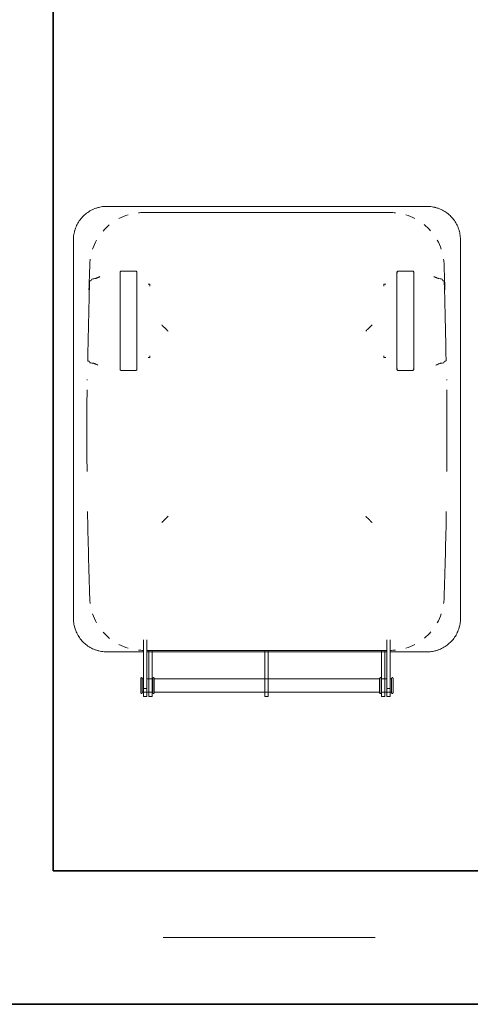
# Model space of a CAD drawing. Header units: millimetres. Extents: x -1387 to 25395, y 3819 to 34407.
# Tile 4 of 14: x 15542 to 16218, y 16470 to 17946. Entities that reach past the tile are written whole.
import ezdxf

# ---------------------------------------------------------------- set-up
doc = ezdxf.new("R2010")
doc.units = ezdxf.units.MM
doc.header["$LTSCALE"] = 100
doc.linetypes.add('Grid Line', pattern=[22.225, 12.7, -3.175, 3.175, -3.175])
for name, color, linetype, lineweight in [('A-WALL', 113, 'Continuous', 18), ('I-FURN', 30, 'Continuous', 18), ('S-GRID', 1, 'Continuous', 9)]:
    doc.layers.add(name, color=color, linetype=linetype, lineweight=lineweight)

# ---------------------------------------------------------------- blocks, each defined once
blk = doc.blocks.new('Wheelie_Bins_-_Rubbish_-_Trash_-_Refuse_-_Parametric_18029 - Paper Recycling-298177-L0 - UNIT 1')
at = {"layer": 'I-FURN'}
for p, q in [((-171.1, 728.4), (-187, 728.4)), ((-180, 735), (-185, 735)), ((-185, 723.1), (-185, 734.9)), ((-180, 734.9), (-180, 723.1)), ((-172, 735), (-177, 735)), ((-177, 710.3), (-177, 735)), ((-172, 735), (-172, 710.3)), ((-171.1, 728.1), (-171.1, 728.1)), ((169, 728.4), (-169, 728.4)), ((2, 735), (-3, 735)), ((-3, 710.3), (-3, 735)), ((2, 735), (2, 710.3)), ((169, 728.1), (169, 728.1)), ((187, 728.4), (171.1, 728.4)), ((177, 735), (172, 735)), ((172, 710.3), (172, 735)), ((177, 735), (177, 710.3)), ((185, 735), (180, 735)), ((180, 723.1), (180, 734.9)), ((185, 734.9), (185, 723.1)), ((187, 728.1), (187, 728.1)), ((-185, 651.9), (-185, 723.1)), ((-185, 723.1), (-180, 723.1)), ((-180, 723.1), (-180, 651.9)), ((-177, 666.7), (-177, 710.3)), ((-172, 710.3), (-172, 666.7)), ((-171.1, 708.8), (-171.1, 708.8)), ((-3, 666.7), (-3, 710.3)), ((2, 710.3), (2, 666.7)), ((169, 708.8), (169, 708.8)), ((172, 666.7), (172, 710.3)), ((177, 710.3), (177, 666.7)), ((180, 651.9), (180, 723.1)), ((180, 723.1), (185, 723.1)), ((185, 723.1), (185, 651.9)), ((187, 708.8), (187, 708.8)), ((-187, 708.4), (-185, 708.4)), ((-180, 708.4), (-171.1, 708.4)), ((-169, 708.4), (169, 708.4)), ((171.1, 708.4), (180, 708.4)), ((185, 708.4), (187, 708.4)), ((-185, 668), (-240, 668)), ((180, 668), (-180, 668)), ((180, 665.7), (-180, 665.7)), ((240, 668), (185, 668)), ((-185, 649.8), (-185, 651.9)), ((-180, 651.9), (-180, 649.8)), ((180, 649.8), (180, 651.9)), ((185, 651.9), (185, 649.8)), ((-290.2, 617.7), (-290.2, 50.2)), ((290.2, 50.2), (290.2, 617.7)), ((-269.6, 259.5), (-269.6, 260.4)), ((269.6, 259.5), (269.6, 260.4)), ((-220.2, 244.2), (-220.2, 243)), ((-218.5, 246), (-196.8, 246)), ((-195.3, 243.2), (-195.6, 242.9)), ((-195, 243), (-195, 244.2)), ((195, 244.2), (195, 243)), ((196.8, 246), (218.5, 246)), ((220.2, 243), (220.2, 244.2)), ((-220.2, 231.1), (-220.2, 112)), ((-195, 112), (-195, 231.1)), ((-177.6, 226.8), (-178.3, 226.8)), ((-175.5, 226.8), (-176.8, 226.8)), ((195, 231.1), (195, 112)), ((220.2, 112), (220.2, 231.1)), ((-177.6, 116.6), (-178.3, 116.6)), ((-175.5, 116.6), (-176.8, 116.6)), ((-220.2, 100.1), (-220.2, 98.9)), ((-196.8, 97.1), (-218.5, 97.1)), ((-195, 98.9), (-195, 100.1)), ((195, 100.1), (195, 98.9)), ((218.5, 97.1), (196.8, 97.1)), ((220.2, 98.9), (220.2, 100.1)), ((-240, 0), (240, 0)), ((185, 9.3), (-185, 9.3))]:
    blk.add_line(p, q, dxfattribs=at)
at = {"layer": 'I-FURN', "flags": 128}
for points in [[(-189.1, 729.2), (-189.1, 729.3), (-189.1, 729.3), (-189, 729.4), (-189, 729.4), (-189, 729.4), (-189, 729.5), (-189, 729.5), (-189, 729.6), (-189, 729.6), (-189, 729.6), (-189, 729.7), (-188.9, 729.7), (-188.9, 729.8), (-188.9, 729.8), (-188.9, 729.8), (-188.9, 729.9), (-188.8, 729.9), (-188.8, 729.9), (-188.8, 730), (-188.7, 730), (-188.7, 730), (-188.7, 730), (-188.7, 730.1), (-188.6, 730.1), (-188.6, 730.1), (-188.5, 730.1), (-188.5, 730.1), (-188.5, 730.2), (-188.4, 730.2), (-188.4, 730.2), (-188.4, 730.2), (-188.3, 730.2), (-188.3, 730.2), (-188.2, 730.2), (-188.2, 730.3), (-188.2, 730.3), (-188.1, 730.3), (-188.1, 730.3), (-188, 730.3), (-188, 730.3), (-188, 730.3), (-187.9, 730.3), (-187.9, 730.3), (-187.8, 730.3), (-187.8, 730.2), (-187.8, 730.2), (-187.7, 730.2), (-187.7, 730.2), (-187.6, 730.2), (-187.6, 730.2), (-187.6, 730.2), (-187.5, 730.1), (-187.5, 730.1), (-187.5, 730.1), (-187.4, 730.1), (-187.4, 730), (-187.4, 730), (-187.3, 730), (-187.3, 730), (-187.3, 729.9), (-187.2, 729.9), (-187.2, 729.9), (-187.2, 729.8), (-187.2, 729.8), (-187.1, 729.8), (-187.1, 729.7), (-187.1, 729.7), (-187.1, 729.7), (-187.1, 729.6), (-187.1, 729.6), (-187, 729.5), (-187, 729.5), (-187, 729.5), (-187, 729.4), (-187, 729.4), (-187, 729.3), (-187, 729.3), (-187, 729.3), (-187, 729.2)], [(-189.1, 718.4), (-189.1, 718.9), (-189.1, 719.3), (-189.1, 719.7), (-189.1, 720.2), (-189.1, 720.6), (-189.1, 721), (-189.1, 721.4), (-189.1, 721.8), (-189.1, 722.2), (-189.1, 722.6), (-189.1, 723), (-189.1, 723.4), (-189.1, 723.8), (-189.1, 724.2), (-189.1, 724.5), (-189.1, 724.9), (-189.1, 725.2), (-189.1, 725.6), (-189.1, 725.9), (-189.1, 726.2), (-189.1, 726.5), (-189.1, 726.8), (-189.1, 727), (-189.1, 727.3), (-189.1, 727.5), (-189.1, 727.8), (-189.1, 728), (-189.1, 728.2), (-189.1, 728.3), (-189.1, 728.5), (-189.1, 728.7), (-189.1, 728.8), (-189.1, 728.9), (-189.1, 729), (-189.1, 729.1), (-189.1, 729.1), (-189.1, 729.2), (-189.1, 729.2), (-189.1, 729.2)], [(-189.1, 729.2), (-189.1, 729.2), (-189.1, 729.2), (-189.1, 729.2), (-189.1, 729.1), (-189.1, 729), (-189.1, 728.9), (-189.1, 728.8), (-189.1, 728.7), (-189.1, 728.5), (-189.1, 728.4), (-189.1, 728.2), (-189.1, 728), (-189.1, 727.8), (-189.1, 727.6), (-189.1, 727.4), (-189.1, 727.1), (-189.1, 726.8), (-189.1, 726.6), (-189.1, 726.3), (-189.1, 726), (-189.1, 725.6), (-189.1, 725.3), (-189.1, 725), (-189.1, 724.6), (-189.1, 724.3), (-189.1, 723.9), (-189.1, 723.5), (-189.1, 723.1), (-189.1, 722.8), (-189.1, 722.4), (-189.1, 721.9), (-189.1, 721.5), (-189.1, 721.1), (-189.1, 720.7), (-189.1, 720.3), (-189.1, 719.8), (-189.1, 719.4), (-189.1, 719), (-189.1, 718.6), (-189.1, 718.4)], [(-187, 718.4), (-187, 718.9), (-187, 719.3), (-187, 719.7), (-187, 720.2), (-187, 720.6), (-187, 721), (-187, 721.4), (-187, 721.8), (-187, 722.2), (-187, 722.6), (-187, 723), (-187, 723.4), (-187, 723.8), (-187, 724.2), (-187, 724.5), (-187, 724.9), (-187, 725.2), (-187, 725.6), (-187, 725.9), (-187, 726.2), (-187, 726.5), (-187, 726.8), (-187, 727), (-187, 727.3), (-187, 727.5), (-187, 727.8), (-187, 728), (-187, 728.2), (-187, 728.3), (-187, 728.5), (-187, 728.7), (-187, 728.8), (-187, 728.9), (-187, 729), (-187, 729.1), (-187, 729.1), (-187, 729.2), (-187, 729.2), (-187, 729.2)], [(-187, 729.2), (-187, 729.2), (-187, 729.2), (-187, 729.2), (-187, 729.1), (-187, 729), (-187, 728.9), (-187, 728.8), (-187, 728.7), (-187, 728.5), (-187, 728.4), (-187, 728.2), (-187, 728), (-187, 727.8), (-187, 727.6), (-187, 727.4), (-187, 727.1)], [(-171.1, 729.2), (-171.1, 729.3), (-171.1, 729.3), (-171.1, 729.4), (-171, 729.4), (-171, 729.4), (-171, 729.5), (-171, 729.5), (-171, 729.6), (-171, 729.6), (-171, 729.6), (-171, 729.7), (-170.9, 729.7), (-170.9, 729.8), (-170.9, 729.8), (-170.9, 729.8), (-170.9, 729.9), (-170.8, 729.9), (-170.8, 729.9), (-170.8, 730), (-170.7, 730), (-170.7, 730), (-170.7, 730), (-170.7, 730.1), (-170.6, 730.1), (-170.6, 730.1), (-170.6, 730.1), (-170.5, 730.1), (-170.5, 730.2), (-170.4, 730.2), (-170.4, 730.2), (-170.4, 730.2), (-170.3, 730.2), (-170.3, 730.2), (-170.2, 730.2), (-170.2, 730.3), (-170.2, 730.3), (-170.1, 730.3), (-170.1, 730.3), (-170, 730.3), (-170, 730.3), (-170, 730.3), (-169.9, 730.3), (-169.9, 730.3), (-169.8, 730.3), (-169.8, 730.2), (-169.8, 730.2), (-169.7, 730.2), (-169.7, 730.2), (-169.6, 730.2), (-169.6, 730.2), (-169.6, 730.2), (-169.5, 730.1), (-169.5, 730.1), (-169.5, 730.1), (-169.4, 730.1), (-169.4, 730), (-169.4, 730), (-169.3, 730), (-169.3, 730), (-169.3, 729.9), (-169.2, 729.9), (-169.2, 729.9), (-169.2, 729.8), (-169.2, 729.8), (-169.1, 729.8), (-169.1, 729.7), (-169.1, 729.7), (-169.1, 729.7), (-169.1, 729.6), (-169.1, 729.6), (-169, 729.5), (-169, 729.5), (-169, 729.5), (-169, 729.4), (-169, 729.4), (-169, 729.3), (-169, 729.3), (-169, 729.3), (-169, 729.2)], [(-171.1, 727), (-171.1, 727.3), (-171.1, 727.5), (-171.1, 727.8), (-171.1, 728), (-171.1, 728.2), (-171.1, 728.3), (-171.1, 728.5), (-171.1, 728.7), (-171.1, 728.8), (-171.1, 728.9), (-171.1, 729), (-171.1, 729.1), (-171.1, 729.1), (-171.1, 729.2), (-171.1, 729.2), (-171.1, 729.2)], [(-171.1, 729.2), (-171.1, 729.2), (-171.1, 729.2), (-171.1, 729.2), (-171.1, 729.1), (-171.1, 729), (-171.1, 728.9), (-171.1, 728.8), (-171.1, 728.7), (-171.1, 728.5), (-171.1, 728.4), (-171.1, 728.2), (-171.1, 728), (-171.1, 727.8), (-171.1, 727.6), (-171.1, 727.4), (-171.1, 727.1), (-171.1, 726.8), (-171.1, 726.6), (-171.1, 726.3), (-171.1, 726), (-171.1, 725.6), (-171.1, 725.3), (-171.1, 725), (-171.1, 724.6), (-171.1, 724.3), (-171.1, 723.9), (-171.1, 723.5), (-171.1, 723.1), (-171.1, 722.8), (-171.1, 722.4), (-171.1, 721.9), (-171.1, 721.5), (-171.1, 721.1), (-171.1, 720.7), (-171.1, 720.3), (-171.1, 719.8), (-171.1, 719.4), (-171.1, 719), (-171.1, 718.6), (-171.1, 718.4)], [(-169, 718.4), (-169, 718.9), (-169, 719.3), (-169, 719.7), (-169, 720.2), (-169, 720.6), (-169, 721), (-169, 721.4), (-169, 721.8), (-169, 722.2), (-169, 722.6), (-169, 723), (-169, 723.4), (-169, 723.8), (-169, 724.2), (-169, 724.5), (-169, 724.9), (-169, 725.2), (-169, 725.6), (-169, 725.9), (-169, 726.2), (-169, 726.5), (-169, 726.8), (-169, 727), (-169, 727.3), (-169, 727.5), (-169, 727.8), (-169, 728), (-169, 728.2), (-169, 728.3), (-169, 728.5), (-169, 728.7), (-169, 728.8), (-169, 728.9), (-169, 729), (-169, 729.1), (-169, 729.1), (-169, 729.2), (-169, 729.2), (-169, 729.2)], [(-169, 729.2), (-169, 729.2), (-169, 729.2), (-169, 729.2), (-169, 729.1), (-169, 729), (-169, 728.9), (-169, 728.8), (-169, 728.7), (-169, 728.5), (-169, 728.4), (-169, 728.2), (-169, 728), (-169, 727.8), (-169, 727.6), (-169, 727.4), (-169, 727.1)], [(169, 729.2), (169, 729.3), (169, 729.3), (169, 729.4), (169, 729.4), (169, 729.4), (169, 729.5), (169, 729.5), (169.1, 729.6), (169.1, 729.6), (169.1, 729.6), (169.1, 729.7), (169.1, 729.7), (169.1, 729.8), (169.2, 729.8), (169.2, 729.8), (169.2, 729.9), (169.2, 729.9), (169.3, 729.9), (169.3, 730), (169.3, 730), (169.3, 730), (169.4, 730), (169.4, 730.1), (169.4, 730.1), (169.5, 730.1), (169.5, 730.1), (169.5, 730.1), (169.6, 730.2), (169.6, 730.2), (169.7, 730.2), (169.7, 730.2), (169.7, 730.2), (169.8, 730.2), (169.8, 730.2), (169.9, 730.3), (169.9, 730.3), (169.9, 730.3), (170, 730.3), (170, 730.3), (170.1, 730.3), (170.1, 730.3), (170.1, 730.3), (170.2, 730.3), (170.2, 730.3), (170.3, 730.2), (170.3, 730.2), (170.3, 730.2), (170.4, 730.2), (170.4, 730.2), (170.5, 730.2), (170.5, 730.2), (170.5, 730.1), (170.6, 730.1), (170.6, 730.1), (170.6, 730.1), (170.7, 730), (170.7, 730), (170.7, 730), (170.8, 730), (170.8, 729.9), (170.8, 729.9), (170.8, 729.9), (170.9, 729.8), (170.9, 729.8), (170.9, 729.8), (170.9, 729.7), (171, 729.7), (171, 729.7), (171, 729.6), (171, 729.6), (171, 729.5), (171, 729.5), (171, 729.5), (171, 729.4), (171, 729.4), (171.1, 729.3), (171.1, 729.3), (171.1, 729.3), (171.1, 729.2)], [(169, 727), (169, 727.3), (169, 727.5), (169, 727.8), (169, 728), (169, 728.2), (169, 728.3), (169, 728.5), (169, 728.7), (169, 728.8), (169, 728.9), (169, 729), (169, 729.1), (169, 729.1), (169, 729.2), (169, 729.2), (169, 729.2)], [(169, 729.2), (169, 729.2), (169, 729.2), (169, 729.2), (169, 729.1), (169, 729), (169, 728.9), (169, 728.8), (169, 728.7), (169, 728.5), (169, 728.4), (169, 728.2), (169, 728), (169, 727.8), (169, 727.6), (169, 727.4), (169, 727.1), (169, 726.8), (169, 726.6), (169, 726.3), (169, 726), (169, 725.6), (169, 725.3), (169, 725), (169, 724.6), (169, 724.3), (169, 723.9), (169, 723.5), (169, 723.1), (169, 722.8), (169, 722.4), (169, 721.9), (169, 721.5), (169, 721.1), (169, 720.7), (169, 720.3), (169, 719.8), (169, 719.4), (169, 719), (169, 718.6), (169, 718.4)], [(171.1, 718.4), (171.1, 718.9), (171.1, 719.3), (171.1, 719.7), (171.1, 720.2), (171.1, 720.6), (171.1, 721), (171.1, 721.4), (171.1, 721.8), (171.1, 722.2), (171.1, 722.6), (171.1, 723), (171.1, 723.4), (171.1, 723.8), (171.1, 724.2), (171.1, 724.5), (171.1, 724.9), (171.1, 725.2), (171.1, 725.6), (171.1, 725.9), (171.1, 726.2), (171.1, 726.5), (171.1, 726.8), (171.1, 727), (171.1, 727.3), (171.1, 727.5), (171.1, 727.8), (171.1, 728), (171.1, 728.2), (171.1, 728.3), (171.1, 728.5), (171.1, 728.7), (171.1, 728.8), (171.1, 728.9), (171.1, 729), (171.1, 729.1), (171.1, 729.1), (171.1, 729.2), (171.1, 729.2), (171.1, 729.2)], [(171.1, 729.2), (171.1, 729.2), (171.1, 729.2), (171.1, 729.2), (171.1, 729.1), (171.1, 729), (171.1, 728.9), (171.1, 728.8), (171.1, 728.7), (171.1, 728.5), (171.1, 728.4), (171.1, 728.2), (171.1, 728), (171.1, 727.8), (171.1, 727.6), (171.1, 727.4), (171.1, 727.1)], [(187, 729.2), (187, 729.3), (187, 729.3), (187, 729.4), (187, 729.4), (187, 729.4), (187, 729.5), (187, 729.5), (187.1, 729.6), (187.1, 729.6), (187.1, 729.6), (187.1, 729.7), (187.1, 729.7), (187.1, 729.8), (187.2, 729.8), (187.2, 729.8), (187.2, 729.9), (187.2, 729.9), (187.3, 729.9), (187.3, 730), (187.3, 730), (187.3, 730), (187.4, 730), (187.4, 730.1), (187.4, 730.1), (187.5, 730.1), (187.5, 730.1), (187.5, 730.1), (187.6, 730.2), (187.6, 730.2), (187.7, 730.2), (187.7, 730.2), (187.7, 730.2), (187.8, 730.2), (187.8, 730.2), (187.9, 730.3), (187.9, 730.3), (187.9, 730.3), (188, 730.3), (188, 730.3), (188.1, 730.3), (188.1, 730.3), (188.1, 730.3), (188.2, 730.3), (188.2, 730.3), (188.3, 730.2), (188.3, 730.2), (188.3, 730.2), (188.4, 730.2), (188.4, 730.2), (188.5, 730.2), (188.5, 730.2), (188.5, 730.1), (188.6, 730.1), (188.6, 730.1), (188.6, 730.1), (188.7, 730), (188.7, 730), (188.7, 730), (188.8, 730), (188.8, 729.9), (188.8, 729.9), (188.8, 729.9), (188.9, 729.8), (188.9, 729.8), (188.9, 729.8), (188.9, 729.7), (188.9, 729.7), (189, 729.7), (189, 729.6), (189, 729.6), (189, 729.5), (189, 729.5), (189, 729.5), (189, 729.4), (189, 729.4), (189.1, 729.3), (189.1, 729.3), (189.1, 729.3), (189.1, 729.2)], [(187, 727), (187, 727.3), (187, 727.5), (187, 727.8), (187, 728), (187, 728.2), (187, 728.3), (187, 728.5), (187, 728.7), (187, 728.8), (187, 728.9), (187, 729), (187, 729.1), (187, 729.1), (187, 729.2), (187, 729.2), (187, 729.2)], [(187, 729.2), (187, 729.2), (187, 729.2), (187, 729.2), (187, 729.1), (187, 729), (187, 728.9), (187, 728.8), (187, 728.7), (187, 728.5), (187, 728.4), (187, 728.2), (187, 728), (187, 727.8), (187, 727.6), (187, 727.4), (187, 727.1), (187, 726.8), (187, 726.6), (187, 726.3), (187, 726), (187, 725.6), (187, 725.3), (187, 725), (187, 724.6), (187, 724.3), (187, 723.9), (187, 723.5), (187, 723.1), (187, 722.8), (187, 722.4), (187, 721.9), (187, 721.5), (187, 721.1), (187, 720.7), (187, 720.3), (187, 719.8), (187, 719.4), (187, 719), (187, 718.6), (187, 718.4)], [(189.1, 718.4), (189.1, 718.9), (189.1, 719.3), (189.1, 719.7), (189.1, 720.2), (189.1, 720.6), (189.1, 721), (189.1, 721.4), (189.1, 721.8), (189.1, 722.2), (189.1, 722.6), (189.1, 723), (189.1, 723.4), (189.1, 723.8), (189.1, 724.2), (189.1, 724.5), (189.1, 724.9), (189.1, 725.2), (189.1, 725.6), (189.1, 725.9), (189.1, 726.2), (189.1, 726.5), (189.1, 726.8), (189.1, 727), (189.1, 727.3), (189.1, 727.5), (189.1, 727.8), (189.1, 728), (189.1, 728.2), (189.1, 728.3), (189.1, 728.5), (189.1, 728.7), (189.1, 728.8), (189.1, 728.9), (189.1, 729), (189.1, 729.1), (189.1, 729.1), (189.1, 729.2), (189.1, 729.2), (189.1, 729.2)], [(189.1, 729.2), (189.1, 729.2), (189.1, 729.2), (189.1, 729.2), (189.1, 729.1), (189.1, 729), (189.1, 728.9), (189.1, 728.8), (189.1, 728.7), (189.1, 728.5), (189.1, 728.4), (189.1, 728.2), (189.1, 728), (189.1, 727.8), (189.1, 727.6), (189.1, 727.4), (189.1, 727.1), (189.1, 726.8), (189.1, 726.6), (189.1, 726.3), (189.1, 726), (189.1, 725.6), (189.1, 725.3), (189.1, 725), (189.1, 724.6), (189.1, 724.3), (189.1, 723.9), (189.1, 723.5), (189.1, 723.1), (189.1, 722.8), (189.1, 722.4), (189.1, 721.9), (189.1, 721.5), (189.1, 721.1), (189.1, 720.7), (189.1, 720.3), (189.1, 719.8), (189.1, 719.4), (189.1, 719), (189.1, 718.6), (189.1, 718.4)], [(-189.1, 718.4), (-189.1, 718), (-189.1, 717.6), (-189.1, 717.1), (-189.1, 716.7), (-189.1, 716.3), (-189.1, 715.9), (-189.1, 715.5), (-189.1, 715), (-189.1, 714.6), (-189.1, 714.2), (-189.1, 713.8), (-189.1, 713.4), (-189.1, 713.1), (-189.1, 712.7), (-189.1, 712.3), (-189.1, 712), (-189.1, 711.6), (-189.1, 711.3), (-189.1, 711), (-189.1, 710.7), (-189.1, 710.4), (-189.1, 710.1), (-189.1, 709.8), (-189.1, 709.6), (-189.1, 709.3), (-189.1, 709.1), (-189.1, 708.9), (-189.1, 708.7), (-189.1, 708.5), (-189.1, 708.4), (-189.1, 708.2), (-189.1, 708.1), (-189.1, 708), (-189.1, 707.9), (-189.1, 707.8), (-189.1, 707.7), (-189.1, 707.7), (-189.1, 707.6), (-189.1, 707.6)], [(-189.1, 707.6), (-189.1, 707.6), (-189.1, 707.7), (-189.1, 707.7), (-189.1, 707.8), (-189.1, 707.8), (-189.1, 707.9), (-189.1, 708.1), (-189.1, 708.2), (-189.1, 708.3), (-189.1, 708.5), (-189.1, 708.7), (-189.1, 708.9), (-189.1, 709.1), (-189.1, 709.3), (-189.1, 709.5), (-189.1, 709.8), (-189.1, 710), (-189.1, 710.3), (-189.1, 710.6), (-189.1, 710.9), (-189.1, 711.2), (-189.1, 711.6), (-189.1, 711.9), (-189.1, 712.2), (-189.1, 712.6), (-189.1, 713), (-189.1, 713.3), (-189.1, 713.7), (-189.1, 714.1), (-189.1, 714.5), (-189.1, 714.9), (-189.1, 715.3), (-189.1, 715.8), (-189.1, 716.2), (-189.1, 716.6), (-189.1, 717), (-189.1, 717.5), (-189.1, 717.9), (-189.1, 718.3), (-189.1, 718.4)], [(-187, 707.6), (-187, 707.6), (-187, 707.7), (-187, 707.7), (-187, 707.8), (-187, 707.8), (-187, 707.9), (-187, 708.1), (-187, 708.2), (-187, 708.3), (-187, 708.5), (-187, 708.7), (-187, 708.9), (-187, 709.1), (-187, 709.3), (-187, 709.5), (-187, 709.8), (-187, 710), (-187, 710.3), (-187, 710.6), (-187, 710.9), (-187, 711.2), (-187, 711.6), (-187, 711.9), (-187, 712.2), (-187, 712.6), (-187, 713), (-187, 713.3), (-187, 713.7), (-187, 714.1), (-187, 714.5), (-187, 714.9), (-187, 715.3), (-187, 715.8), (-187, 716.2), (-187, 716.6), (-187, 717), (-187, 717.5), (-187, 717.9), (-187, 718.3), (-187, 718.4)], [(-187, 709.8), (-187, 709.6), (-187, 709.3), (-187, 709.1), (-187, 708.9), (-187, 708.7), (-187, 708.5), (-187, 708.4), (-187, 708.2), (-187, 708.1), (-187, 708), (-187, 707.9), (-187, 707.8), (-187, 707.7), (-187, 707.7), (-187, 707.6), (-187, 707.6)], [(-171.1, 718.4), (-171.1, 718), (-171.1, 717.6), (-171.1, 717.1), (-171.1, 716.7), (-171.1, 716.3), (-171.1, 715.9), (-171.1, 715.5), (-171.1, 715), (-171.1, 714.6), (-171.1, 714.2), (-171.1, 713.8), (-171.1, 713.4), (-171.1, 713.1), (-171.1, 712.7), (-171.1, 712.3), (-171.1, 712), (-171.1, 711.6), (-171.1, 711.3), (-171.1, 711), (-171.1, 710.7), (-171.1, 710.4), (-171.1, 710.1), (-171.1, 709.8), (-171.1, 709.6), (-171.1, 709.3), (-171.1, 709.1), (-171.1, 708.9), (-171.1, 708.7), (-171.1, 708.5), (-171.1, 708.4), (-171.1, 708.2), (-171.1, 708.1), (-171.1, 708), (-171.1, 707.9), (-171.1, 707.8), (-171.1, 707.7), (-171.1, 707.7), (-171.1, 707.6), (-171.1, 707.6)], [(-171.1, 707.6), (-171.1, 707.6), (-171.1, 707.7), (-171.1, 707.7), (-171.1, 707.8), (-171.1, 707.8), (-171.1, 707.9), (-171.1, 708.1), (-171.1, 708.2), (-171.1, 708.3), (-171.1, 708.5), (-171.1, 708.7), (-171.1, 708.9), (-171.1, 709.1), (-171.1, 709.3), (-171.1, 709.5), (-171.1, 709.8)], [(-169, 707.6), (-169, 707.6), (-169, 707.7), (-169, 707.7), (-169, 707.8), (-169, 707.8), (-169, 707.9), (-169, 708.1), (-169, 708.2), (-169, 708.3), (-169, 708.5), (-169, 708.7), (-169, 708.9), (-169, 709.1), (-169, 709.3), (-169, 709.5), (-169, 709.8), (-169, 710), (-169, 710.3), (-169, 710.6), (-169, 710.9), (-169, 711.2), (-169, 711.6), (-169, 711.9), (-169, 712.2), (-169, 712.6), (-169, 713), (-169, 713.3), (-169, 713.7), (-169, 714.1), (-169, 714.5), (-169, 714.9), (-169, 715.3), (-169, 715.8), (-169, 716.2), (-169, 716.6), (-169, 717), (-169, 717.5), (-169, 717.9), (-169, 718.3), (-169, 718.4)], [(-169, 709.8), (-169, 709.6), (-169, 709.3), (-169, 709.1), (-169, 708.9), (-169, 708.7), (-169, 708.5), (-169, 708.4), (-169, 708.2), (-169, 708.1), (-169, 708), (-169, 707.9), (-169, 707.8), (-169, 707.7), (-169, 707.7), (-169, 707.6), (-169, 707.6)], [(169, 718.4), (169, 718), (169, 717.6), (169, 717.1), (169, 716.7), (169, 716.3), (169, 715.9), (169, 715.5), (169, 715), (169, 714.6), (169, 714.2), (169, 713.8), (169, 713.4), (169, 713.1), (169, 712.7), (169, 712.3), (169, 712), (169, 711.6), (169, 711.3), (169, 711), (169, 710.7), (169, 710.4), (169, 710.1), (169, 709.8), (169, 709.6), (169, 709.3), (169, 709.1), (169, 708.9), (169, 708.7), (169, 708.5), (169, 708.4), (169, 708.2), (169, 708.1), (169, 708), (169, 707.9), (169, 707.8), (169, 707.7), (169, 707.7), (169, 707.6), (169, 707.6)], [(169, 707.6), (169, 707.6), (169, 707.7), (169, 707.7), (169, 707.8), (169, 707.8), (169, 707.9), (169, 708.1), (169, 708.2), (169, 708.3), (169, 708.5), (169, 708.7), (169, 708.9), (169, 709.1), (169, 709.3), (169, 709.5), (169, 709.8)], [(171.1, 707.6), (171.1, 707.6), (171.1, 707.7), (171.1, 707.7), (171.1, 707.8), (171.1, 707.8), (171.1, 707.9), (171.1, 708.1), (171.1, 708.2), (171.1, 708.3), (171.1, 708.5), (171.1, 708.7), (171.1, 708.9), (171.1, 709.1), (171.1, 709.3), (171.1, 709.5), (171.1, 709.8), (171.1, 710), (171.1, 710.3), (171.1, 710.6), (171.1, 710.9), (171.1, 711.2), (171.1, 711.6), (171.1, 711.9), (171.1, 712.2), (171.1, 712.6), (171.1, 713), (171.1, 713.3), (171.1, 713.7), (171.1, 714.1), (171.1, 714.5), (171.1, 714.9), (171.1, 715.3), (171.1, 715.8), (171.1, 716.2), (171.1, 716.6), (171.1, 717), (171.1, 717.5), (171.1, 717.9), (171.1, 718.3), (171.1, 718.4)], [(171.1, 709.8), (171.1, 709.6), (171.1, 709.3), (171.1, 709.1), (171.1, 708.9), (171.1, 708.7), (171.1, 708.5), (171.1, 708.4), (171.1, 708.2), (171.1, 708.1), (171.1, 708), (171.1, 707.9), (171.1, 707.8), (171.1, 707.7), (171.1, 707.7), (171.1, 707.6), (171.1, 707.6)], [(187, 718.4), (187, 718), (187, 717.6), (187, 717.1), (187, 716.7), (187, 716.3), (187, 715.9), (187, 715.5), (187, 715), (187, 714.6), (187, 714.2), (187, 713.8), (187, 713.4), (187, 713.1), (187, 712.7), (187, 712.3), (187, 712), (187, 711.6), (187, 711.3), (187, 711), (187, 710.7), (187, 710.4), (187, 710.1), (187, 709.8), (187, 709.6), (187, 709.3), (187, 709.1), (187, 708.9), (187, 708.7), (187, 708.5), (187, 708.4), (187, 708.2), (187, 708.1), (187, 708), (187, 707.9), (187, 707.8), (187, 707.7), (187, 707.7), (187, 707.6), (187, 707.6)], [(187, 707.6), (187, 707.6), (187, 707.7), (187, 707.7), (187, 707.8), (187, 707.8), (187, 707.9), (187, 708.1), (187, 708.2), (187, 708.3), (187, 708.5), (187, 708.7), (187, 708.9), (187, 709.1), (187, 709.3), (187, 709.5), (187, 709.8)], [(189.1, 718.4), (189.1, 718), (189.1, 717.6), (189.1, 717.1), (189.1, 716.7), (189.1, 716.3), (189.1, 715.9), (189.1, 715.5), (189.1, 715), (189.1, 714.6), (189.1, 714.2), (189.1, 713.8), (189.1, 713.4), (189.1, 713.1), (189.1, 712.7), (189.1, 712.3), (189.1, 712), (189.1, 711.6), (189.1, 711.3), (189.1, 711), (189.1, 710.7), (189.1, 710.4), (189.1, 710.1), (189.1, 709.8), (189.1, 709.6), (189.1, 709.3), (189.1, 709.1), (189.1, 708.9), (189.1, 708.7), (189.1, 708.5), (189.1, 708.4), (189.1, 708.2), (189.1, 708.1), (189.1, 708), (189.1, 707.9), (189.1, 707.8), (189.1, 707.7), (189.1, 707.7), (189.1, 707.6), (189.1, 707.6)], [(189.1, 707.6), (189.1, 707.6), (189.1, 707.7), (189.1, 707.7), (189.1, 707.8), (189.1, 707.8), (189.1, 707.9), (189.1, 708.1), (189.1, 708.2), (189.1, 708.3), (189.1, 708.5), (189.1, 708.7), (189.1, 708.9), (189.1, 709.1), (189.1, 709.3), (189.1, 709.5), (189.1, 709.8), (189.1, 710), (189.1, 710.3), (189.1, 710.6), (189.1, 710.9), (189.1, 711.2), (189.1, 711.6), (189.1, 711.9), (189.1, 712.2), (189.1, 712.6), (189.1, 713), (189.1, 713.3), (189.1, 713.7), (189.1, 714.1), (189.1, 714.5), (189.1, 714.9), (189.1, 715.3), (189.1, 715.8), (189.1, 716.2), (189.1, 716.6), (189.1, 717), (189.1, 717.5), (189.1, 717.9), (189.1, 718.3), (189.1, 718.4)], [(-187, 707.6), (-187, 707.6), (-187, 707.6), (-187, 707.5), (-187, 707.5), (-187, 707.4), (-187, 707.4), (-187, 707.3), (-187.1, 707.3), (-187.1, 707.3), (-187.1, 707.2), (-187.1, 707.2), (-187.1, 707.2), (-187.1, 707.1), (-187.2, 707.1), (-187.2, 707.1), (-187.2, 707), (-187.2, 707), (-187.3, 707), (-187.3, 706.9), (-187.3, 706.9), (-187.3, 706.9), (-187.4, 706.8), (-187.4, 706.8), (-187.4, 706.8), (-187.5, 706.8), (-187.5, 706.7), (-187.5, 706.7), (-187.6, 706.7), (-187.6, 706.7), (-187.7, 706.7), (-187.7, 706.7), (-187.7, 706.6), (-187.8, 706.6), (-187.8, 706.6), (-187.9, 706.6), (-187.9, 706.6), (-187.9, 706.6), (-188, 706.6), (-188, 706.6), (-188.1, 706.6), (-188.1, 706.6), (-188.1, 706.6), (-188.2, 706.6), (-188.2, 706.6), (-188.3, 706.6), (-188.3, 706.6), (-188.3, 706.7), (-188.4, 706.7), (-188.4, 706.7), (-188.5, 706.7), (-188.5, 706.7), (-188.5, 706.7), (-188.6, 706.8), (-188.6, 706.8), (-188.6, 706.8), (-188.7, 706.8), (-188.7, 706.9), (-188.7, 706.9), (-188.8, 706.9), (-188.8, 706.9), (-188.8, 707), (-188.8, 707), (-188.9, 707), (-188.9, 707.1), (-188.9, 707.1), (-188.9, 707.1), (-188.9, 707.2), (-189, 707.2), (-189, 707.3), (-189, 707.3), (-189, 707.3), (-189, 707.4), (-189, 707.4), (-189, 707.4), (-189, 707.5), (-189.1, 707.5), (-189.1, 707.6), (-189.1, 707.6), (-189.1, 707.6)], [(-169, 707.6), (-169, 707.6), (-169, 707.6), (-169, 707.5), (-169, 707.5), (-169, 707.4), (-169, 707.4), (-169, 707.3), (-169.1, 707.3), (-169.1, 707.3), (-169.1, 707.2), (-169.1, 707.2), (-169.1, 707.2), (-169.1, 707.1), (-169.2, 707.1), (-169.2, 707.1), (-169.2, 707), (-169.2, 707), (-169.3, 707), (-169.3, 706.9), (-169.3, 706.9), (-169.3, 706.9), (-169.4, 706.8), (-169.4, 706.8), (-169.4, 706.8), (-169.5, 706.8), (-169.5, 706.7), (-169.5, 706.7), (-169.6, 706.7), (-169.6, 706.7), (-169.7, 706.7), (-169.7, 706.7), (-169.7, 706.6), (-169.8, 706.6), (-169.8, 706.6), (-169.9, 706.6), (-169.9, 706.6), (-169.9, 706.6), (-170, 706.6), (-170, 706.6), (-170.1, 706.6), (-170.1, 706.6), (-170.1, 706.6), (-170.2, 706.6), (-170.2, 706.6), (-170.3, 706.6), (-170.3, 706.6), (-170.3, 706.7), (-170.4, 706.7), (-170.4, 706.7), (-170.5, 706.7), (-170.5, 706.7), (-170.5, 706.7), (-170.6, 706.8), (-170.6, 706.8), (-170.6, 706.8), (-170.7, 706.8), (-170.7, 706.9), (-170.7, 706.9), (-170.8, 706.9), (-170.8, 706.9), (-170.8, 707), (-170.8, 707), (-170.9, 707), (-170.9, 707.1), (-170.9, 707.1), (-170.9, 707.1), (-171, 707.2), (-171, 707.2), (-171, 707.3), (-171, 707.3), (-171, 707.3), (-171, 707.4), (-171, 707.4), (-171, 707.4), (-171, 707.5), (-171.1, 707.5), (-171.1, 707.6), (-171.1, 707.6), (-171.1, 707.6)], [(171.1, 707.6), (171.1, 707.6), (171.1, 707.6), (171.1, 707.5), (171, 707.5), (171, 707.4), (171, 707.4), (171, 707.3), (171, 707.3), (171, 707.3), (171, 707.2), (171, 707.2), (170.9, 707.2), (170.9, 707.1), (170.9, 707.1), (170.9, 707.1), (170.9, 707), (170.8, 707), (170.8, 707), (170.8, 706.9), (170.7, 706.9), (170.7, 706.9), (170.7, 706.8), (170.7, 706.8), (170.6, 706.8), (170.6, 706.8), (170.6, 706.7), (170.5, 706.7), (170.5, 706.7), (170.4, 706.7), (170.4, 706.7), (170.4, 706.7), (170.3, 706.6), (170.3, 706.6), (170.2, 706.6), (170.2, 706.6), (170.2, 706.6), (170.1, 706.6), (170.1, 706.6), (170, 706.6), (170, 706.6), (170, 706.6), (169.9, 706.6), (169.9, 706.6), (169.8, 706.6), (169.8, 706.6), (169.8, 706.6), (169.7, 706.7), (169.7, 706.7), (169.6, 706.7), (169.6, 706.7), (169.6, 706.7), (169.5, 706.7), (169.5, 706.8), (169.5, 706.8), (169.4, 706.8), (169.4, 706.8), (169.4, 706.9), (169.3, 706.9), (169.3, 706.9), (169.3, 706.9), (169.2, 707), (169.2, 707), (169.2, 707), (169.2, 707.1), (169.1, 707.1), (169.1, 707.1), (169.1, 707.2), (169.1, 707.2), (169.1, 707.3), (169.1, 707.3), (169, 707.3), (169, 707.4), (169, 707.4), (169, 707.4), (169, 707.5), (169, 707.5), (169, 707.6), (169, 707.6), (169, 707.6)], [(189.1, 707.6), (189.1, 707.6), (189.1, 707.6), (189, 707.5), (189, 707.5), (189, 707.4), (189, 707.4), (189, 707.3), (189, 707.3), (189, 707.3), (189, 707.2), (189, 707.2), (188.9, 707.2), (188.9, 707.1), (188.9, 707.1), (188.9, 707.1), (188.9, 707), (188.8, 707), (188.8, 707), (188.8, 706.9), (188.7, 706.9), (188.7, 706.9), (188.7, 706.8), (188.7, 706.8), (188.6, 706.8), (188.6, 706.8), (188.5, 706.7), (188.5, 706.7), (188.5, 706.7), (188.4, 706.7), (188.4, 706.7), (188.4, 706.7), (188.3, 706.6), (188.3, 706.6), (188.2, 706.6), (188.2, 706.6), (188.2, 706.6), (188.1, 706.6), (188.1, 706.6), (188, 706.6), (188, 706.6), (188, 706.6), (187.9, 706.6), (187.9, 706.6), (187.8, 706.6), (187.8, 706.6), (187.8, 706.6), (187.7, 706.7), (187.7, 706.7), (187.6, 706.7), (187.6, 706.7), (187.6, 706.7), (187.5, 706.7), (187.5, 706.8), (187.5, 706.8), (187.4, 706.8), (187.4, 706.8), (187.4, 706.9), (187.3, 706.9), (187.3, 706.9), (187.3, 706.9), (187.2, 707), (187.2, 707), (187.2, 707), (187.2, 707.1), (187.1, 707.1), (187.1, 707.1), (187.1, 707.2), (187.1, 707.2), (187.1, 707.3), (187.1, 707.3), (187, 707.3), (187, 707.4), (187, 707.4), (187, 707.4), (187, 707.5), (187, 707.5), (187, 707.6), (187, 707.6), (187, 707.6)], [(-240, 668), (-242, 667.9), (-244, 667.8), (-246, 667.6), (-248, 667.3), (-250, 667), (-251.9, 666.5), (-253.9, 666), (-255.8, 665.4), (-257.7, 664.8), (-259.6, 664), (-261.4, 663.2), (-263.2, 662.3), (-265, 661.3), (-266.7, 660.3), (-268.4, 659.2), (-270, 658), (-271.6, 656.8), (-273.1, 655.5), (-274.6, 654.2), (-276, 652.7), (-277.4, 651.3), (-278.7, 649.7), (-280, 648.2), (-281.2, 646.6), (-282.3, 644.9), (-283.3, 643.2), (-284.3, 641.4), (-285.2, 639.6), (-286.1, 637.8), (-286.8, 635.9), (-287.5, 634.1), (-288.1, 632.1), (-288.7, 630.2), (-289.1, 628.3), (-289.5, 626.3), (-289.8, 624.3), (-290, 622.3), (-290.2, 620.3), (-290.2, 618.3), (-290.2, 617.7)], [(290.2, 617.7), (290.2, 619.7), (290.1, 621.8), (289.9, 623.8), (289.6, 625.7), (289.2, 627.7), (288.8, 629.7), (288.3, 631.6), (287.7, 633.5), (287, 635.4), (286.3, 637.3), (285.5, 639.1), (284.6, 640.9), (283.6, 642.7), (282.6, 644.4), (281.5, 646.1), (280.3, 647.7), (279.1, 649.3), (277.8, 650.9), (276.4, 652.3), (275, 653.8), (273.5, 655.1), (272, 656.5), (270.4, 657.7), (268.8, 658.9), (267.1, 660), (265.4, 661.1), (263.7, 662), (261.9, 663), (260.1, 663.8), (258.2, 664.6), (256.3, 665.3), (254.4, 665.9), (252.5, 666.4), (250.5, 666.9), (248.5, 667.2), (246.6, 667.5), (244.6, 667.8), (242.6, 667.9), (240.5, 668), (240, 668)], [(-219.9, 243.2), (-220.1, 243.6), (-220.2, 244), (-220.2, 244.4), (-220.1, 244.8), (-219.9, 245.2), (-219.6, 245.5), (-219.3, 245.8), (-218.9, 245.9), (-218.5, 246)], [(-220.2, 243), (-220.2, 242.9), (-220.2, 242.8), (-220.2, 242.7), (-220.2, 242.6), (-220.2, 242.4), (-220.2, 242.3), (-220.2, 242.1), (-220.2, 241.9), (-220.2, 241.6), (-220.2, 241.4), (-220.2, 241.2), (-220.2, 240.9), (-220.2, 240.6), (-220.2, 240.3), (-220.2, 240), (-220.2, 239.6), (-220.2, 239.3), (-220.2, 238.9), (-220.2, 238.6), (-220.2, 238.2), (-220.2, 237.8), (-220.2, 237.4), (-220.2, 237), (-220.2, 236.6), (-220.2, 236.1), (-220.2, 235.7), (-220.2, 235.2), (-220.2, 234.8), (-220.2, 234.3), (-220.2, 233.9), (-220.2, 233.4), (-220.2, 232.9), (-220.2, 232.4), (-220.2, 232), (-220.2, 231.5), (-220.2, 231.1)], [(-196.8, 246), (-196.3, 245.9), (-195.9, 245.8), (-195.6, 245.5), (-195.3, 245.2), (-195.1, 244.8), (-195, 244.4), (-195, 244), (-195.1, 243.6)], [(-195, 231.1), (-195, 231.6), (-195, 232.1), (-195, 232.6), (-195, 233), (-195, 233.5), (-195, 234), (-195, 234.4), (-195, 234.9), (-195, 235.3), (-195, 235.8), (-195, 236.2), (-195, 236.7), (-195, 237.1), (-195, 237.5), (-195, 237.9), (-195, 238.3), (-195, 238.7), (-195, 239), (-195, 239.4), (-195, 239.7), (-195, 240.1), (-195, 240.4), (-195, 240.7), (-195, 240.9), (-195, 241.2), (-195, 241.5), (-195, 241.7), (-195, 241.9), (-195, 242.1), (-195, 242.3), (-195, 242.5), (-195, 242.6), (-195, 242.7), (-195, 242.8), (-195, 242.9), (-195, 243)], [(195.3, 243.2), (195.1, 243.6), (195, 244), (195, 244.4), (195.1, 244.8), (195.3, 245.2), (195.6, 245.5), (195.9, 245.8), (196.3, 245.9), (196.8, 246)], [(195, 243), (195, 242.9), (195, 242.8), (195, 242.7), (195, 242.6), (195, 242.4), (195, 242.3), (195, 242.1), (195, 241.9), (195, 241.6), (195, 241.4), (195, 241.2), (195, 240.9), (195, 240.6), (195, 240.3), (195, 240), (195, 239.6), (195, 239.3), (195, 238.9), (195, 238.6), (195, 238.2), (195, 237.8), (195, 237.4), (195, 237), (195, 236.6), (195, 236.1), (195, 235.7), (195, 235.2), (195, 234.8), (195, 234.3), (195, 233.9), (195, 233.4), (195, 232.9), (195, 232.4), (195, 232), (195, 231.5), (195, 231.1)], [(218.5, 246), (218.9, 245.9), (219.3, 245.8), (219.6, 245.5), (219.9, 245.2), (220.1, 244.8), (220.2, 244.4), (220.2, 244), (220.1, 243.6), (219.9, 243.2)], [(220.2, 231.1), (220.2, 231.6), (220.2, 232.1), (220.2, 232.6), (220.2, 233), (220.2, 233.5), (220.2, 234), (220.2, 234.4), (220.2, 234.9), (220.2, 235.3), (220.2, 235.8), (220.2, 236.2), (220.2, 236.7), (220.2, 237.1), (220.2, 237.5), (220.2, 237.9), (220.2, 238.3), (220.2, 238.7), (220.2, 239), (220.2, 239.4), (220.2, 239.7), (220.2, 240.1), (220.2, 240.4), (220.2, 240.7), (220.2, 240.9), (220.2, 241.2), (220.2, 241.5), (220.2, 241.7), (220.2, 241.9), (220.2, 242.1), (220.2, 242.3), (220.2, 242.5), (220.2, 242.6), (220.2, 242.7), (220.2, 242.8), (220.2, 242.9), (220.2, 243)], [(-265.5, 234.1), (-266, 233.1), (-266.5, 232.1)], [(266.5, 232.1), (266, 233.1), (265.5, 234.1)], [(-263.7, 111.3), (-263.2, 110.3), (-262.6, 109.3)], [(-220.2, 112), (-220.2, 111.5), (-220.2, 111), (-220.2, 110.5), (-220.2, 110.1), (-220.2, 109.6), (-220.2, 109.1), (-220.2, 108.7), (-220.2, 108.2), (-220.2, 107.7), (-220.2, 107.3), (-220.2, 106.9), (-220.2, 106.4), (-220.2, 106), (-220.2, 105.6), (-220.2, 105.2), (-220.2, 104.8), (-220.2, 104.4), (-220.2, 104.1), (-220.2, 103.7), (-220.2, 103.4), (-220.2, 103), (-220.2, 102.7), (-220.2, 102.4), (-220.2, 102.1), (-220.2, 101.9), (-220.2, 101.6), (-220.2, 101.4), (-220.2, 101.2), (-220.2, 101), (-220.2, 100.8), (-220.2, 100.6), (-220.2, 100.5), (-220.2, 100.4), (-220.2, 100.2), (-220.2, 100.2), (-220.2, 100.1)], [(-195, 100.1), (-195, 100.2), (-195, 100.3), (-195, 100.4), (-195, 100.5), (-195, 100.7), (-195, 100.8), (-195, 101), (-195, 101.2), (-195, 101.4), (-195, 101.7), (-195, 101.9), (-195, 102.2), (-195, 102.5), (-195, 102.8), (-195, 103.1), (-195, 103.4), (-195, 103.8), (-195, 104.1), (-195, 104.5), (-195, 104.9), (-195, 105.3), (-195, 105.7), (-195, 106.1), (-195, 106.5), (-195, 107), (-195, 107.4), (-195, 107.8), (-195, 108.3), (-195, 108.8), (-195, 109.2), (-195, 109.7), (-195, 110.2), (-195, 110.6), (-195, 111.1), (-195, 111.6), (-195, 112)], [(195, 112), (195, 111.5), (195, 111), (195, 110.5), (195, 110.1), (195, 109.6), (195, 109.1), (195, 108.7), (195, 108.2), (195, 107.7), (195, 107.3), (195, 106.9), (195, 106.4), (195, 106), (195, 105.6), (195, 105.2), (195, 104.8), (195, 104.4), (195, 104.1), (195, 103.7), (195, 103.4), (195, 103), (195, 102.7), (195, 102.4), (195, 102.1), (195, 101.9), (195, 101.6), (195, 101.4), (195, 101.2), (195, 101), (195, 100.8), (195, 100.6), (195, 100.5), (195, 100.4), (195, 100.2), (195, 100.2), (195, 100.1)], [(220.2, 100.1), (220.2, 100.2), (220.2, 100.3), (220.2, 100.4), (220.2, 100.5), (220.2, 100.7), (220.2, 100.8), (220.2, 101), (220.2, 101.2), (220.2, 101.4), (220.2, 101.7), (220.2, 101.9), (220.2, 102.2), (220.2, 102.5), (220.2, 102.8), (220.2, 103.1), (220.2, 103.4), (220.2, 103.8), (220.2, 104.1), (220.2, 104.5), (220.2, 104.9), (220.2, 105.3), (220.2, 105.7), (220.2, 106.1), (220.2, 106.5), (220.2, 107), (220.2, 107.4), (220.2, 107.8), (220.2, 108.3), (220.2, 108.8), (220.2, 109.2), (220.2, 109.7), (220.2, 110.2), (220.2, 110.6), (220.2, 111.1), (220.2, 111.6), (220.2, 112)], [(262.6, 109.3), (263.2, 110.3), (263.7, 111.3)], [(-218.5, 97.1), (-218.9, 97.2), (-219.3, 97.3), (-219.6, 97.6), (-219.9, 97.9), (-220.1, 98.3), (-220.2, 98.7), (-220.2, 99.1), (-220.1, 99.5), (-219.9, 99.9)], [(-195.1, 99.5), (-195, 99.1), (-195, 98.7), (-195.1, 98.3), (-195.3, 97.9), (-195.6, 97.6), (-195.9, 97.3), (-196.3, 97.2), (-196.8, 97.1)], [(196.8, 97.1), (196.3, 97.2), (195.9, 97.3), (195.6, 97.6), (195.3, 97.9), (195.1, 98.3), (195, 98.7), (195, 99.1), (195.1, 99.5), (195.3, 99.9)], [(219.9, 99.9), (220.1, 99.5), (220.2, 99.1), (220.2, 98.7), (220.1, 98.3), (219.9, 97.9), (219.6, 97.6), (219.3, 97.3), (218.9, 97.2), (218.5, 97.1)], [(-290.2, 50.2), (-290.2, 48.2), (-290.1, 46.2), (-289.9, 44.2), (-289.6, 42.2), (-289.2, 40.3), (-288.8, 38.3), (-288.3, 36.4), (-287.7, 34.4), (-287, 32.5), (-286.3, 30.7), (-285.5, 28.8), (-284.6, 27), (-283.6, 25.3), (-282.6, 23.6), (-281.5, 21.9), (-280.3, 20.2), (-279.1, 18.6), (-277.8, 17.1), (-276.4, 15.6), (-275, 14.2), (-273.5, 12.8), (-272, 11.5), (-270.4, 10.3), (-268.8, 9.1), (-267.1, 8), (-265.4, 6.9), (-263.7, 5.9), (-261.9, 5), (-260.1, 4.2), (-258.2, 3.4), (-256.3, 2.7), (-254.4, 2.1), (-252.5, 1.6), (-250.5, 1.1), (-248.5, 0.7), (-246.6, 0.4), (-244.6, 0.2), (-242.6, 0.1), (-240.5, 0), (-240, 0)], [(240, 0), (242, 0), (244, 0.2), (246, 0.4), (248, 0.6), (250, 1), (251.9, 1.4), (253.9, 2), (255.8, 2.6), (257.7, 3.2), (259.6, 4), (261.4, 4.8), (263.2, 5.7), (265, 6.6), (266.7, 7.7), (268.4, 8.8), (270, 9.9), (271.6, 11.2), (273.1, 12.5), (274.6, 13.8), (276, 15.2), (277.4, 16.7), (278.7, 18.2), (280, 19.8), (281.2, 21.4), (282.3, 23.1), (283.3, 24.8), (284.3, 26.6), (285.2, 28.4), (286.1, 30.2), (286.8, 32), (287.5, 33.9), (288.1, 35.8), (288.7, 37.8), (289.1, 39.7), (289.5, 41.7), (289.8, 43.7), (290, 45.7), (290.2, 47.7), (290.2, 49.7), (290.2, 50.2)]]:
    blk.add_lwpolyline(points, dxfattribs=at)
at = {"layer": 'I-FURN'}
for centre, radius, start, end in [((-240, 617.7), 50.2, 103.6858, 109.529), ((-185, 585), 80.7, 90, 95.5681), ((185, 585), 80.7, 84.4319, 90), ((240, 617.7), 50.2, 70.471, 76.3142), ((-185, 585), 80.7, 106.7033, 117.2496), ((185, 585), 80.7, 62.7504, 73.2808), ((-185, 585), 80.7, 129.0783, 138.4533), ((185, 585), 80.7, 41.0797, 50.4533), ((-240, 617.7), 50.2, 160.471, 166.3142), ((-185, 585), 80.7, 150.7516, 161.2802), ((185, 585), 80.7, 18.7039, 29.2484), ((240, 617.7), 50.2, 13.6858, 19.529), ((-185, 585), 80.7, 172.4328, 178), ((185, 585), 80.7, 2, 7.5672), ((6902.5, 337.5), 7172.5, 178, 179.04263), ((-6902.5, 337.5), 7172.5, 0.95737, 2), ((6902.5, 337.5), 7172.5, 179.51967, 180.5), ((-6902.5, 337.5), 7172.5, 359.5, 0.48033), ((6902.5, 337.5), 7171.9, 180.86538, 181.78415), ((-6902.5, 337.5), 7171.9, 358.21585, 359.13462), ((6902.5, 337.5), 7172.5, 181.6964, 182), ((-6902.5, 337.5), 7172.5, 358, 358.3036), ((-185, 90), 80.7, 182, 187.5672), ((185, 90), 80.7, 352.4328, 358), ((-185, 90), 80.7, 198.7039, 209.2454), ((185, 90), 80.7, 330.7546, 341.2802), ((-240, 50.2), 50.2, 193.6858, 199.529), ((-185, 90), 80.7, 221.0797, 230.4533), ((185, 90), 80.7, 309.0783, 318.4533), ((240, 50.2), 50.2, 340.471, 346.3142), ((-185, 90), 80.7, 242.7504, 253.2802), ((185, 90), 80.7, 286.7039, 297.2496), ((-240, 50.2), 50.2, 250.471, 256.3142), ((-185, 90), 80.7, 264.4328, 270), ((185, 90), 80.7, 270, 275.5672), ((240, 50.2), 50.2, 283.6858, 289.529)]:
    blk.add_arc(centre, radius, start, end, dxfattribs=at)
for points, knots in [([(-153, 469.4), (-153.2, 469.6), (-153.6, 470), (-154.3, 470.7), (-154.9, 471.3), (-155.5, 471.9), (-156.4, 472.8), (-157.2, 473.6), (-157.6, 473.9)], [0, 0, 0, 0, 0.2, 0.4, 0.5, 0.6, 0.8, 1, 1, 1, 1]), ([(157.6, 473.9), (157.2, 473.6), (156.4, 472.8), (155.5, 471.9), (154.9, 471.3), (154.4, 470.8), (154, 470.4), (153.5, 469.9), (153.2, 469.6), (153, 469.4)], [-1, -1, -1, -1, -0.8, -0.6, -0.5, -0.4, -0.3, -0.2, 0, 0, 0, 0]), ([(-148.3, 464.7), (-148.7, 465.1), (-149.5, 465.9), (-150.4, 466.8), (-151.1, 467.5), (-151.8, 468.1), (-152.5, 468.8), (-152.9, 469.3), (-153, 469.4)], [0, 0, 0, 0, 0.2, 0.4, 0.5, 0.6, 0.8, 1, 1, 1, 1]), ([(153, 469.4), (152.9, 469.3), (152.5, 468.8), (151.8, 468.1), (151.1, 467.5), (150.4, 466.8), (149.5, 465.9), (148.7, 465.1), (148.3, 464.7)], [-1, -1, -1, -1, -0.8, -0.6, -0.5, -0.4, -0.2, 0, 0, 0, 0]), ([(-268.6, 229.2), (-268.6, 229.5), (-268.6, 230.1), (-268.6, 231), (-268.6, 231.4), (-268.6, 231.6)], [-1, -1, -1, -1, -0.7, -0.4, 0, 0, 0, 0]), ([(-266.6, 232.1), (-266.6, 232.1), (-266.8, 232), (-267.2, 232), (-267.5, 231.9), (-267.7, 231.9)], [0.2, 0.2, 0.2, 0.2, 0.4, 0.7, 1, 1, 1, 1]), ([(-178.3, 226.8), (-178.1, 226.8), (-177.7, 226.8), (-177.2, 226.8), (-176.9, 226.8), (-176.7, 226.8), (-176.4, 226.8), (-176, 226.8), (-175.7, 226.8), (-175.5, 226.8)], [-1, -1, -1, -1, -0.75, -0.625, -0.5, -0.4375, -0.375, -0.25, 0, 0, 0, 0]), ([(-175.5, 226.8), (-175.5, 226.7), (-175.5, 226.4), (-175.5, 225.9), (-175.5, 225.4), (-175.5, 224.8), (-175.5, 224.3), (-175.5, 224)], [-1, -1, -1, -1, -0.833333, -0.666667, -0.5, -0.333333, 0, 0, 0, 0]), ([(175.5, 224), (175.5, 224.3), (175.5, 224.8), (175.5, 225.4), (175.5, 225.9), (175.5, 226.4), (175.5, 226.7), (175.5, 226.8)], [-1, -1, -1, -1, -0.666667, -0.5, -0.333333, -0.166667, 0, 0, 0, 0]), ([(175.5, 226.8), (175.6, 226.8), (175.9, 226.8), (176.4, 226.8), (176.8, 226.8), (177.5, 226.8), (178, 226.8), (178.3, 226.8)], [-1, -1, -1, -1, -0.833333, -0.666667, -0.5, -0.333333, 0, 0, 0, 0]), ([(267.7, 231.9), (267.5, 231.9), (267, 232), (266.7, 232), (266.6, 232.1), (266.6, 232.1)], [0, 0, 0, 0, 0.4, 0.7, 0.8, 0.8, 0.8, 0.8]), ([(268.6, 231.6), (268.6, 231.5), (268.6, 231.1), (268.6, 230.3), (268.6, 229.6), (268.6, 229.2)], [-1, -1, -1, -1, -0.7, -0.4, 0, 0, 0, 0]), ([(-153, 182.3), (-153.2, 182.2), (-153.6, 181.8), (-154.3, 181.1), (-154.9, 180.5), (-155.5, 179.8), (-156.4, 179), (-157.2, 178.2), (-157.6, 177.8)], [0, 0, 0, 0, 0.2, 0.4, 0.5, 0.6, 0.8, 1, 1, 1, 1]), ([(-148.3, 187), (-148.7, 186.6), (-149.5, 185.9), (-150.4, 184.9), (-151.1, 184.3), (-151.8, 183.6), (-152.5, 182.9), (-152.9, 182.5), (-153, 182.3)], [0, 0, 0, 0, 0.2, 0.4, 0.5, 0.6, 0.8, 1, 1, 1, 1]), ([(148.3, 187), (148.7, 186.6), (149.5, 185.9), (150.4, 184.9), (151.1, 184.3), (151.8, 183.6), (152.5, 182.9), (152.9, 182.5), (153, 182.3)], [0, 0, 0, 0, 0.2, 0.4, 0.5, 0.6, 0.8, 1, 1, 1, 1]), ([(153, 182.3), (153.2, 182.2), (153.6, 181.8), (154.3, 181.1), (154.9, 180.5), (155.5, 179.8), (156.4, 179), (157.2, 178.2), (157.6, 177.8)], [0, 0, 0, 0, 0.2, 0.4, 0.5, 0.6, 0.8, 1, 1, 1, 1]), ([(-175.5, 119.4), (-175.5, 119.1), (-175.5, 118.6), (-175.5, 118), (-175.5, 117.5), (-175.5, 117), (-175.5, 116.7), (-175.5, 116.6)], [-1, -1, -1, -1, -0.666667, -0.5, -0.333333, -0.166667, 0, 0, 0, 0]), ([(175.5, 116.6), (175.5, 116.7), (175.5, 117), (175.5, 117.5), (175.5, 118), (175.5, 118.6), (175.5, 119.1), (175.5, 119.4)], [-1, -1, -1, -1, -0.833333, -0.666667, -0.5, -0.333333, 0, 0, 0, 0]), ([(-265.8, 111.8), (-265.8, 111.9), (-265.9, 112.3), (-265.9, 113.1), (-266, 113.8), (-266, 114.2)], [-1, -1, -1, -1, -0.7, -0.4, 0, 0, 0, 0]), ([(-264.9, 111.5), (-264.7, 111.5), (-264.3, 111.4), (-263.9, 111.3), (-263.8, 111.3), (-263.7, 111.3)], [0, 0, 0, 0, 0.4, 0.7, 1, 1, 1, 1]), ([(-175.5, 116.6), (-175.7, 116.6), (-176, 116.6), (-176.5, 116.6), (-176.8, 116.6), (-177.2, 116.6), (-177.7, 116.6), (-178.1, 116.6), (-178.3, 116.6)], [-1, -1, -1, -1, -0.75, -0.625, -0.5, -0.375, -0.25, 0, 0, 0, 0]), ([(178.3, 116.6), (178, 116.6), (177.5, 116.6), (176.8, 116.6), (176.4, 116.6), (175.9, 116.6), (175.6, 116.6), (175.5, 116.6)], [-1, -1, -1, -1, -0.666667, -0.5, -0.333333, -0.166667, 0, 0, 0, 0]), ([(263.7, 111.3), (263.8, 111.3), (263.9, 111.4), (264.4, 111.4), (264.7, 111.5), (264.9, 111.5)], [0, 0, 0, 0, 0.4, 0.7, 1, 1, 1, 1]), ([(266, 114.2), (266, 114), (266, 113.4), (265.9, 112.7), (265.8, 112.1), (265.8, 111.9), (265.8, 111.8)], [-1, -1, -1, -1, -0.8, -0.4, -0.2, 0, 0, 0, 0])]:
    blk.add_open_spline(points, degree=3, knots=knots, dxfattribs=at)
for points in [[(-253.4, 238.1), (-253.9, 237.9), (-254.7, 237.5), (-256, 236.8), (-257.3, 236.3), (-258.5, 235.8), (-259.8, 235.4), (-260.5, 235.2), (-260.9, 235.2)], [(260.9, 235.2), (260.5, 235.2), (259.8, 235.4), (258.5, 235.8), (257.3, 236.3), (256, 236.8), (254.7, 237.5), (253.9, 237.9), (253.4, 238.1)], [(-268.2, 231.9), (-268.3, 231.9), (-268.4, 231.8), (-268.5, 231.7), (-268.6, 231.7), (-268.6, 231.6)], [(-267.7, 231.9), (-267.8, 231.9), (-268, 231.9), (-268.1, 231.9), (-268.2, 231.9)], [(-260.9, 235.2), (-262.3, 235), (-264.4, 234.7), (-265.4, 234.3), (-265.5, 234.1)], [(265.5, 234.1), (265.4, 234.3), (264.4, 234.7), (262.3, 235), (260.9, 235.2)], [(268.2, 231.9), (268.1, 231.9), (268, 231.9), (267.8, 231.9), (267.7, 231.9)], [(268.6, 231.6), (268.6, 231.7), (268.5, 231.7), (268.4, 231.8), (268.3, 231.9), (268.2, 231.9)], [(-265.8, 111.8), (-265.8, 111.7), (-265.8, 111.6), (-265.6, 111.6), (-265.5, 111.5), (-265.4, 111.5)], [(-265.4, 111.5), (-265.4, 111.5), (-265.2, 111.5), (-265, 111.5), (-264.9, 111.5)], [(-262.6, 109.3), (-262.5, 109.1), (-261.5, 108.7), (-259.3, 108.4), (-258, 108.2)], [(-258, 108.2), (-257.6, 108.2), (-256.8, 108), (-255.6, 107.6), (-254.3, 107.1), (-253, 106.5), (-251.7, 105.9), (-250.8, 105.5), (-250.4, 105.3)], [(250.4, 105.3), (250.8, 105.5), (251.7, 105.9), (253, 106.5), (254.3, 107.1), (255.6, 107.6), (256.8, 108), (257.6, 108.2), (258, 108.2)], [(258, 108.2), (259.3, 108.4), (261.5, 108.7), (262.5, 109.1), (262.6, 109.3)], [(264.9, 111.5), (265, 111.5), (265.2, 111.5), (265.4, 111.5), (265.4, 111.5)], [(265.4, 111.5), (265.5, 111.5), (265.6, 111.6), (265.8, 111.6), (265.8, 111.7), (265.8, 111.8)]]:
    blk.add_open_spline(points, degree=3, dxfattribs=at)

msp = doc.modelspace()

# ---------------------------------------------------------------- linework, layer by layer
at = {"layer": 'A-WALL', "lineweight": 35}
for p, q in [((15592.4831965, 19370.1309751), (15592.4831965, 16670.1309751)), ((15592.4831965, 16670.1309751), (16792.4831965, 16670.1309751)), ((16792.4831965, 16470.1309751), (12792.4831965, 16470.1309751))]:
    msp.add_line(p, q, dxfattribs=at)
at = {"layer": 'S-GRID', "linetype": 'Grid Line'}
msp.add_line((-1387.1586866, 16570.1309751), (24095.2236222, 16570.1309751), dxfattribs=at)

# ---------------------------------------------------------------- block references
at = {"layer": 'I-FURN', "xscale": -1, "rotation": 180}
msp.add_blockref('Wheelie_Bins_-_Rubbish_-_Trash_-_Refuse_-_Parametric_18029 - Paper Recycling-298177-L0 - UNIT 1', (15913.2617372, 17666.4882387), dxfattribs=at)

doc.saveas('drawing.dxf')
